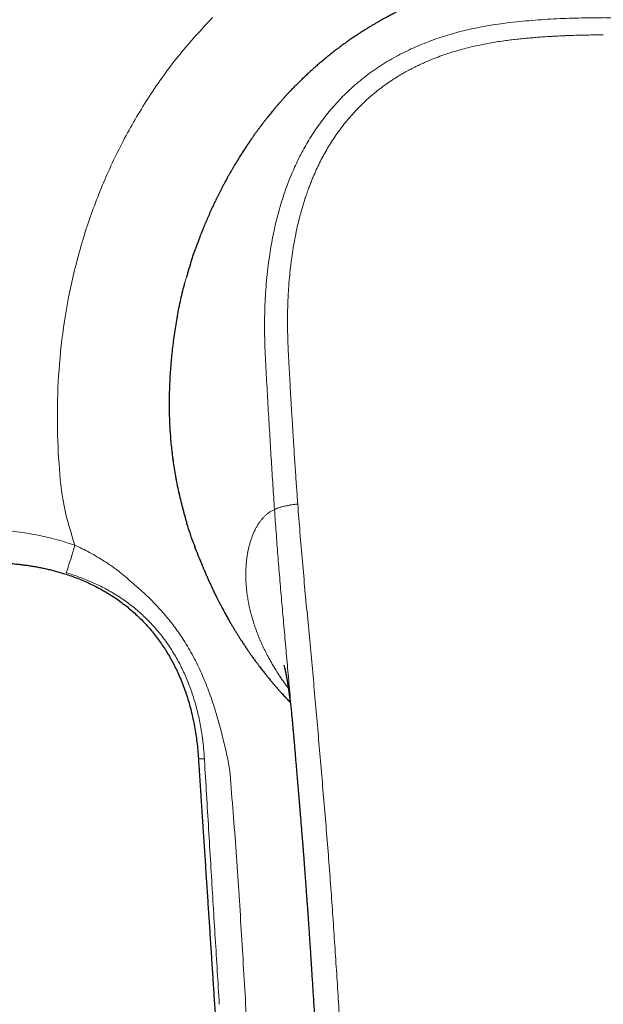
# Model space of a CAD drawing. Header units: millimetres. Extents: x 8 to 949, y 12 to 889.
# Tile 5 of 256: x 406 to 439, y 340 to 397. Entities that reach past the tile are written whole.
import ezdxf

# ---------------------------------------------------------------- set-up
doc = ezdxf.new("R2010")
doc.units = ezdxf.units.MM

msp = doc.modelspace()

# ---------------------------------------------------------------- linework, layer by layer
at = {"color": 252, "linetype": 'Continuous', "lineweight": 0}
for p, q in [((415.516, 381.79), (415.812, 382.801)), ((414.616, 374.316), (414.616, 374.31)), ((414.63, 373.849), (414.616, 374.31)), ((414.63, 373.849), (414.63, 373.855)), ((416.08, 366.665), (416.033, 366.786)), ((417.967, 354.475), (418.071, 353.945))]:
    msp.add_line(p, q, dxfattribs=at)
at = {"color": 7, "linetype": 'Continuous', "lineweight": 30}
for p, q in [((414.616, 374.316), (414.63, 373.855)), ((416.033, 366.786), (416.078, 366.665)), ((421.702, 356.183), (421.698, 356.221)), ((416.287, 354.542), (416.287, 354.541))]:
    msp.add_line(p, q, dxfattribs=at)
at = {"color": 252, "linetype": 'Continuous', "lineweight": 0}
msp.add_arc((366.89, 378.938), 44.042, 341.7846, 343.9324, dxfattribs=at)
at = {"color": 7, "linetype": 'Continuous', "lineweight": 30}
for points, knots in [([(438.15, 400.038), (438.077, 400.035), (437.92, 400.026), (437.681, 400.011), (437.44, 399.994), (437.212, 399.975), (436.999, 399.956), (436.798, 399.936), (436.611, 399.916), (436.439, 399.897), (436.282, 399.879), (436.14, 399.861), (436.014, 399.845), (435.903, 399.83), (435.806, 399.817), (435.729, 399.806), (435.668, 399.797), (435.621, 399.79), (435.581, 399.784), (435.547, 399.779), (435.519, 399.775), (435.491, 399.771), (435.457, 399.766), (435.41, 399.759), (435.351, 399.749), (435.284, 399.739), (435.214, 399.728), (435.093, 399.708), (434.918, 399.679), (434.687, 399.638), (434.439, 399.592), (434.175, 399.54), (433.893, 399.481), (433.599, 399.417), (433.295, 399.347), (433.045, 399.287), (432.854, 399.238), (432.723, 399.205), (432.59, 399.17), (432.456, 399.134), (432.32, 399.097), (432.184, 399.059), (432.059, 399.023), (431.947, 398.991), (431.851, 398.962), (431.767, 398.937), (431.695, 398.916), (431.635, 398.897), (431.587, 398.883), (431.545, 398.869), (431.5, 398.856), (431.447, 398.839), (431.384, 398.819), (431.316, 398.797), (431.225, 398.768), (431.111, 398.731), (430.971, 398.684), (430.814, 398.631), (430.643, 398.572), (430.459, 398.507), (430.27, 398.438), (430.075, 398.366), (429.877, 398.29), (429.674, 398.21), (429.44, 398.116), (429.174, 398.006), (428.875, 397.877), (428.569, 397.741), (428.316, 397.624), (428.122, 397.532), (427.994, 397.47), (427.878, 397.413), (427.772, 397.36), (427.678, 397.313), (427.596, 397.271), (427.524, 397.235), (427.464, 397.203), (427.419, 397.18), (427.387, 397.164), (427.367, 397.153), (427.35, 397.144), (427.336, 397.137), (427.325, 397.131), (427.313, 397.125), (427.295, 397.115), (427.266, 397.1), (427.23, 397.08), (427.189, 397.059), (427.148, 397.037), (427.08, 397), (426.985, 396.949), (426.864, 396.882), (426.742, 396.814), (426.613, 396.741), (426.474, 396.66), (426.325, 396.573), (426.168, 396.48), (426.003, 396.38), (425.828, 396.271), (425.643, 396.154), (425.448, 396.028), (425.244, 395.892), (425.03, 395.747), (424.807, 395.591), (424.575, 395.425), (424.337, 395.249), (424.092, 395.064), (423.841, 394.868), (423.584, 394.66), (423.338, 394.455), (423.108, 394.258), (422.9, 394.075), (422.701, 393.896), (422.513, 393.723), (422.335, 393.554), (422.167, 393.392), (422.008, 393.236), (421.847, 393.074), (421.685, 392.908), (421.525, 392.74), (421.378, 392.582), (421.244, 392.437), (421.124, 392.303), (421.016, 392.182), (420.92, 392.072), (420.836, 391.976), (420.765, 391.892), (420.71, 391.827), (420.668, 391.778), (420.636, 391.741), (420.606, 391.704), (420.574, 391.666), (420.537, 391.621), (420.48, 391.552), (420.404, 391.46), (420.313, 391.347), (420.219, 391.229), (420.123, 391.107), (420.025, 390.98), (419.926, 390.851), (419.828, 390.72), (419.729, 390.588), (419.627, 390.449), (419.52, 390.301), (419.408, 390.142), (419.289, 389.972), (419.164, 389.79), (419.034, 389.596), (418.899, 389.391), (418.754, 389.165), (418.599, 388.919), (418.471, 388.709), (418.378, 388.553), (418.322, 388.459), (418.272, 388.375), (418.23, 388.303), (418.195, 388.242), (418.166, 388.192), (418.142, 388.151), (418.123, 388.117), (418.105, 388.085), (418.085, 388.05), (418.061, 388.007), (418.031, 387.955), (417.995, 387.891), (417.953, 387.815), (417.905, 387.728), (417.851, 387.629), (417.786, 387.507), (417.71, 387.365), (417.627, 387.207), (417.546, 387.05), (417.468, 386.897), (417.394, 386.748), (417.323, 386.604), (417.246, 386.446), (417.166, 386.276), (417.081, 386.096), (417.003, 385.925), (416.929, 385.76), (416.836, 385.55), (416.725, 385.293), (416.63, 385.066), (416.57, 384.918), (416.543, 384.851), (416.518, 384.79), (416.498, 384.739), (416.483, 384.702), (416.473, 384.675), (416.462, 384.649), (416.448, 384.613), (416.428, 384.563), (416.404, 384.5), (416.374, 384.424), (416.34, 384.335), (416.304, 384.238), (416.267, 384.14), (416.23, 384.039), (416.193, 383.937), (416.155, 383.833), (416.129, 383.759), (416.116, 383.721), (416.114, 383.716)], [0, 0, 0, 0, 0.007094, 0.015458, 0.02336, 0.0308, 0.037779, 0.044409, 0.05056, 0.056232, 0.061424, 0.066136, 0.070298, 0.073998, 0.077236, 0.080013, 0.081839, 0.083435, 0.084804, 0.085945, 0.08686, 0.087684, 0.088826, 0.090484, 0.09256, 0.094957, 0.097411, 0.099909, 0.107604, 0.11569, 0.124165, 0.133681, 0.143642, 0.154045, 0.164891, 0.176179, 0.180819, 0.185529, 0.190311, 0.195163, 0.200086, 0.205081, 0.209866, 0.213798, 0.217295, 0.220356, 0.222982, 0.225172, 0.226926, 0.228282, 0.229854, 0.231859, 0.234191, 0.236721, 0.23945, 0.244138, 0.249316, 0.254984, 0.261476, 0.268326, 0.275344, 0.282531, 0.289886, 0.29741, 0.305103, 0.315956, 0.32713, 0.338625, 0.350439, 0.355705, 0.360568, 0.365013, 0.369039, 0.372647, 0.375783, 0.378515, 0.380843, 0.382767, 0.383686, 0.384472, 0.385127, 0.38565, 0.386041, 0.386381, 0.387024, 0.388129, 0.389618, 0.391176, 0.392725, 0.394264, 0.398925, 0.403495, 0.407988, 0.412764, 0.41799, 0.423671, 0.429449, 0.435637, 0.442239, 0.449256, 0.456689, 0.464539, 0.472807, 0.481493, 0.490599, 0.500124, 0.509887, 0.520055, 0.530627, 0.541604, 0.550744, 0.559646, 0.568191, 0.57638, 0.584213, 0.591691, 0.598814, 0.605583, 0.613589, 0.621038, 0.627928, 0.634263, 0.640042, 0.645268, 0.649942, 0.654066, 0.657644, 0.66068, 0.662396, 0.664025, 0.66559, 0.66714, 0.669079, 0.671499, 0.676207, 0.681162, 0.686302, 0.691629, 0.697142, 0.702843, 0.70839, 0.714104, 0.720022, 0.72636, 0.733155, 0.740408, 0.748121, 0.756295, 0.76493, 0.774028, 0.784572, 0.795679, 0.799975, 0.803849, 0.807299, 0.810325, 0.812744, 0.814799, 0.816493, 0.817826, 0.818995, 0.820479, 0.822183, 0.824284, 0.826976, 0.830125, 0.833731, 0.837795, 0.842318, 0.848745, 0.855342, 0.86175, 0.867968, 0.873995, 0.879831, 0.885476, 0.893057, 0.900262, 0.907089, 0.913538, 0.919783, 0.932028, 0.944248, 0.947016, 0.949784, 0.952358, 0.954383, 0.955904, 0.956814, 0.957619, 0.959163, 0.961241, 0.963854, 0.967001, 0.970763, 0.97489, 0.979257, 0.983877, 0.988757, 0.993907, 0.999334, 1, 1, 1, 1]), ([(415.812, 382.801), (415.822, 382.836), (415.911, 383.144), (416.022, 383.446), (416.121, 383.714)], [0, 0, 0, 0, 0.1120286, 1, 1, 1, 1]), ([(415.828, 382.861), (415.773, 382.684), (415.697, 382.44), (415.632, 382.194), (415.614, 382.126)], [0, 0, 0, 0, 0.727011, 1, 1, 1, 1]), ([(415.079, 379.869), (415.11, 380.028), (415.172, 380.349), (415.277, 380.829), (415.39, 381.31), (415.474, 381.629), (415.516, 381.79)], [0, 0, 0, 0, 0.248988, 0.498587, 0.748891, 1, 1, 1, 1]), ([(415.079, 379.869), (415.05, 379.71), (414.992, 379.391), (414.916, 378.914), (414.848, 378.439), (414.79, 377.967), (414.74, 377.497), (414.698, 377.03), (414.665, 376.567), (414.639, 376.108), (414.622, 375.652), (414.612, 375.202), (414.61, 374.755), (414.614, 374.463), (414.616, 374.316)], [0, 0, 0, 0, 0.083725, 0.1673003, 0.2507497, 0.3340959, 0.4173635, 0.500577, 0.5837599, 0.6669351, 0.7501254, 0.8333527, 0.9166376, 1, 1, 1, 1]), ([(414.63, 373.855), (414.636, 373.714), (414.648, 373.434), (414.677, 373.007), (414.714, 372.576), (414.76, 372.142), (414.815, 371.704), (414.879, 371.263), (414.951, 370.82), (415.033, 370.375), (415.124, 369.927), (415.225, 369.479), (415.335, 369.03), (415.455, 368.58), (415.546, 368.258), (415.599, 368.088), (415.605, 368.066)], [0, 0, 0, 0, 0.076137, 0.152175, 0.228141, 0.304062, 0.379962, 0.455861, 0.531782, 0.607742, 0.683765, 0.759873, 0.836088, 0.912436, 0.988942, 1, 1, 1, 1]), ([(416.033, 366.786), (415.962, 366.985), (415.821, 367.381), (415.681, 367.809), (415.614, 368.037), (415.606, 368.065)], [0, 0, 0, 0, 0.468203, 0.934458, 1, 1, 1, 1]), ([(416.349, 365.98), (416.324, 366.04), (416.229, 366.266), (416.143, 366.496), (416.08, 366.665)], [0, 0, 0, 0, 0.263848, 1, 1, 1, 1]), ([(416.347, 365.979), (416.347, 365.979), (416.348, 365.977), (416.351, 365.97), (416.356, 365.956), (416.364, 365.937), (416.373, 365.914), (416.384, 365.887), (416.397, 365.855), (416.411, 365.819), (416.427, 365.78), (416.444, 365.738), (416.462, 365.693), (416.481, 365.645), (416.502, 365.594), (416.525, 365.537), (416.551, 365.474), (416.58, 365.404), (416.612, 365.329), (416.663, 365.206), (416.734, 365.042), (416.823, 364.84), (416.9, 364.668), (416.969, 364.518), (417.029, 364.389), (417.088, 364.263), (417.145, 364.142), (417.19, 364.049), (417.222, 363.984), (417.242, 363.944), (417.26, 363.907), (417.275, 363.876), (417.287, 363.853), (417.297, 363.832), (417.309, 363.808), (417.324, 363.777), (417.345, 363.736), (417.372, 363.682), (417.405, 363.616), (417.444, 363.539), (417.488, 363.453), (417.536, 363.362), (417.611, 363.217), (417.714, 363.025), (417.844, 362.788), (417.972, 362.557), (418.092, 362.349), (418.202, 362.16), (418.302, 361.992), (418.402, 361.828), (418.499, 361.669), (418.593, 361.52), (418.68, 361.382), (418.76, 361.258), (418.833, 361.147), (418.891, 361.059), (418.936, 360.991), (418.97, 360.941), (419, 360.896), (419.028, 360.855), (419.052, 360.82), (419.07, 360.793), (419.086, 360.77), (419.103, 360.745), (419.125, 360.712), (419.154, 360.671), (419.188, 360.621), (419.229, 360.563), (419.279, 360.491), (419.338, 360.408), (419.404, 360.316), (419.47, 360.224), (419.535, 360.135), (419.597, 360.05), (419.669, 359.953), (419.748, 359.847), (419.835, 359.734), (419.92, 359.623), (420.002, 359.518), (420.081, 359.417), (420.156, 359.323), (420.227, 359.235), (420.297, 359.149), (420.355, 359.079), (420.401, 359.023), (420.436, 358.981), (420.467, 358.943), (420.493, 358.912), (420.515, 358.886), (420.539, 358.857), (420.573, 358.817), (420.614, 358.769), (420.66, 358.715), (420.71, 358.657), (420.767, 358.591), (420.827, 358.522), (420.889, 358.452), (420.951, 358.383), (421.011, 358.315), (421.112, 358.203), (421.25, 358.052), (421.408, 357.884), (421.505, 357.783), (421.542, 357.744)], [0, 0, 0, 0, 0.005038, 0.026788, 0.04735, 0.066735, 0.084953, 0.101724, 0.117398, 0.131994, 0.145533, 0.156948, 0.167539, 0.177337, 0.186385, 0.194733, 0.203168, 0.210954, 0.218376, 0.225793, 0.249129, 0.27001, 0.290943, 0.305932, 0.320813, 0.335009, 0.348465, 0.361181, 0.365551, 0.369826, 0.37396, 0.377303, 0.379652, 0.381399, 0.38381, 0.386965, 0.390864, 0.396478, 0.403148, 0.410874, 0.419658, 0.429172, 0.438615, 0.463379, 0.487371, 0.510592, 0.533044, 0.550452, 0.56737, 0.583799, 0.599741, 0.614907, 0.628595, 0.641082, 0.652365, 0.662444, 0.667955, 0.673026, 0.677655, 0.681844, 0.685547, 0.688414, 0.690089, 0.692538, 0.695846, 0.700013, 0.70504, 0.710926, 0.717673, 0.726631, 0.736309, 0.745693, 0.754744, 0.763462, 0.771847, 0.784352, 0.796034, 0.806894, 0.818238, 0.828521, 0.837896, 0.846956, 0.855758, 0.864304, 0.868712, 0.873049, 0.877252, 0.880508, 0.882566, 0.885293, 0.889363, 0.894776, 0.899882, 0.905792, 0.912505, 0.919798, 0.927005, 0.934083, 0.941031, 0.94785, 0.968444, 0.987773, 1, 1, 1, 1]), ([(404.623, 365.753), (404.626, 365.753), (404.632, 365.753), (404.645, 365.753), (404.66, 365.752), (404.676, 365.752), (404.694, 365.751), (404.714, 365.751), (404.734, 365.75), (404.754, 365.749), (404.771, 365.749), (404.789, 365.748), (404.813, 365.747), (404.847, 365.746), (404.892, 365.744), (404.94, 365.742), (404.99, 365.74), (405.04, 365.737), (405.1, 365.734), (405.17, 365.73), (405.261, 365.725), (405.364, 365.718), (405.478, 365.709), (405.602, 365.699), (405.735, 365.688), (405.878, 365.673), (406.017, 365.658), (406.155, 365.642), (406.291, 365.625), (406.426, 365.607), (406.599, 365.582), (406.811, 365.548), (407.06, 365.504), (407.316, 365.455), (407.576, 365.399), (407.84, 365.336), (408.102, 365.269), (408.361, 365.196), (408.66, 365.105), (408.996, 364.993), (409.367, 364.856), (409.729, 364.708), (410.081, 364.549), (410.424, 364.381), (410.758, 364.202), (411.083, 364.013), (411.398, 363.813), (411.706, 363.604), (412.004, 363.384), (412.293, 363.154), (412.574, 362.913), (412.845, 362.663), (413.107, 362.402), (413.36, 362.132), (413.603, 361.852), (413.837, 361.562), (414.061, 361.262), (414.274, 360.953), (414.478, 360.635), (414.671, 360.308), (414.854, 359.972), (415.027, 359.627), (415.196, 359.26), (415.359, 358.868), (415.515, 358.452), (415.657, 358.026), (415.786, 357.589), (415.901, 357.143), (416, 356.696), (416.085, 356.249), (416.156, 355.803), (416.214, 355.349), (416.258, 354.927), (416.276, 354.657), (416.284, 354.541)], [0, 0, 0, 0, 0.007502, 0.015353, 0.021023, 0.026116, 0.030602, 0.03446, 0.037682, 0.039385, 0.040883, 0.042216, 0.043427, 0.045654, 0.04788, 0.05057, 0.053503, 0.056601, 0.059741, 0.064511, 0.069056, 0.075588, 0.081792, 0.087765, 0.095564, 0.103226, 0.110833, 0.118416, 0.12598, 0.133513, 0.141004, 0.154654, 0.168247, 0.181818, 0.196351, 0.210871, 0.225358, 0.239783, 0.254109, 0.275556, 0.296687, 0.317541, 0.338154, 0.35856, 0.378789, 0.39887, 0.418828, 0.438692, 0.458487, 0.478239, 0.497969, 0.517695, 0.537434, 0.557203, 0.577018, 0.596898, 0.616857, 0.636912, 0.657078, 0.677371, 0.697804, 0.718393, 0.739152, 0.762625, 0.786353, 0.810355, 0.834649, 0.859254, 0.884185, 0.908005, 0.932139, 0.9566, 0.981398, 1, 1, 1, 1]), ([(421.179, 359.87), (421.179, 359.87), (421.179, 359.87), (421.18, 359.868), (421.181, 359.863), (421.183, 359.856), (421.186, 359.846), (421.19, 359.832), (421.196, 359.811), (421.201, 359.789), (421.205, 359.773), (421.208, 359.762), (421.212, 359.748), (421.215, 359.733), (421.219, 359.718), (421.222, 359.705), (421.225, 359.691), (421.229, 359.678), (421.232, 359.664), (421.235, 359.649), (421.24, 359.631), (421.244, 359.609), (421.249, 359.587), (421.254, 359.568), (421.257, 359.553), (421.259, 359.541), (421.262, 359.53), (421.264, 359.518), (421.267, 359.504), (421.271, 359.486), (421.277, 359.46), (421.284, 359.424), (421.292, 359.383), (421.3, 359.342), (421.309, 359.3), (421.317, 359.255), (421.327, 359.203), (421.337, 359.149), (421.345, 359.101), (421.353, 359.058), (421.359, 359.022), (421.365, 358.988), (421.37, 358.96), (421.374, 358.934), (421.379, 358.908), (421.384, 358.878), (421.39, 358.837), (421.399, 358.783), (421.41, 358.716), (421.421, 358.644), (421.433, 358.561), (421.447, 358.467), (421.462, 358.366), (421.475, 358.267), (421.488, 358.175), (421.5, 358.083), (421.513, 357.987), (421.526, 357.883), (421.54, 357.764), (421.557, 357.62), (421.576, 357.456), (421.595, 357.284), (421.613, 357.108), (421.632, 356.924), (421.652, 356.726), (421.667, 356.559), (421.679, 356.429), (421.687, 356.34), (421.693, 356.271), (421.697, 356.231), (421.698, 356.221)], [0, 0, 0, 0, 0.006492, 0.020765, 0.036037, 0.051345, 0.066073, 0.080259, 0.104593, 0.127975, 0.13502, 0.142807, 0.152072, 0.162464, 0.171759, 0.180378, 0.187875, 0.195297, 0.20265, 0.210233, 0.219186, 0.229626, 0.241222, 0.249308, 0.255892, 0.26097, 0.265033, 0.26993, 0.275842, 0.282769, 0.290529, 0.306805, 0.322447, 0.335821, 0.349139, 0.363659, 0.379734, 0.396229, 0.411895, 0.421839, 0.432048, 0.441371, 0.448919, 0.455048, 0.461741, 0.469303, 0.477735, 0.492753, 0.509332, 0.526525, 0.544324, 0.568211, 0.591259, 0.612734, 0.632337, 0.649993, 0.67094, 0.691867, 0.713147, 0.743237, 0.775069, 0.80859, 0.843821, 0.878548, 0.914163, 0.950776, 0.965457, 0.980313, 0.99535, 1, 1, 1, 1]), ([(421.702, 356.183), (421.702, 356.176), (421.704, 356.151), (421.709, 356.097), (421.715, 356.024), (421.723, 355.938), (421.731, 355.84), (421.741, 355.728), (421.752, 355.602), (421.764, 355.462), (421.777, 355.309), (421.791, 355.143), (421.806, 354.963), (421.826, 354.723), (421.85, 354.431), (421.879, 354.098), (421.906, 353.779), (421.931, 353.474), (421.956, 353.183), (421.98, 352.907), (422.002, 352.644), (422.02, 352.433), (422.034, 352.268), (422.044, 352.148), (422.054, 352.034), (422.062, 351.93), (422.07, 351.839), (422.076, 351.765), (422.081, 351.705), (422.085, 351.659), (422.088, 351.623), (422.091, 351.592), (422.094, 351.554), (422.098, 351.502), (422.104, 351.432), (422.112, 351.34), (422.121, 351.227), (422.132, 351.093), (422.144, 350.949), (422.157, 350.792), (422.171, 350.623), (422.186, 350.441), (422.202, 350.248), (422.218, 350.043), (422.235, 349.827), (422.253, 349.6), (422.276, 349.312), (422.302, 348.974), (422.331, 348.596), (422.358, 348.236), (422.384, 347.895), (422.408, 347.572), (422.43, 347.269), (422.448, 347.027), (422.461, 346.841), (422.471, 346.707), (422.48, 346.578), (422.489, 346.452), (422.499, 346.324), (422.509, 346.178), (422.521, 346.008), (422.535, 345.813), (422.55, 345.6), (422.566, 345.368), (422.583, 345.116), (422.602, 344.844), (422.621, 344.554), (422.642, 344.245), (422.664, 343.92), (422.686, 343.578), (422.71, 343.22), (422.734, 342.845), (422.76, 342.449), (422.786, 342.031), (422.814, 341.592), (422.843, 341.135), (422.873, 340.658), (422.904, 340.163), (422.932, 339.708), (422.95, 339.419), (422.957, 339.3)], [0, 0, 0, 0, 0.001525, 0.005318, 0.01012, 0.01523, 0.021159, 0.027911, 0.03549, 0.0439, 0.052969, 0.062843, 0.073521, 0.084999, 0.105592, 0.125346, 0.144261, 0.162337, 0.179574, 0.195972, 0.211531, 0.226252, 0.233629, 0.240775, 0.247653, 0.253844, 0.259238, 0.263834, 0.267132, 0.269846, 0.271977, 0.273578, 0.275445, 0.278694, 0.282855, 0.287809, 0.29506, 0.302969, 0.311533, 0.320754, 0.33084, 0.341607, 0.353057, 0.365189, 0.378003, 0.391498, 0.405525, 0.429076, 0.451505, 0.472816, 0.493008, 0.512084, 0.530043, 0.546886, 0.555098, 0.563017, 0.570642, 0.577973, 0.585319, 0.593392, 0.603876, 0.615411, 0.627996, 0.641631, 0.656595, 0.672649, 0.689794, 0.70803, 0.727359, 0.747406, 0.768508, 0.790665, 0.813879, 0.838657, 0.864537, 0.89152, 0.919607, 0.9488, 0.9791, 1, 1, 1, 1]), ([(416.285, 354.541), (416.304, 354.238), (416.35, 353.541), (416.421, 352.455), (416.498, 351.288), (416.573, 350.143), (416.646, 349.02), (416.718, 347.919), (416.789, 346.832), (416.86, 345.753), (416.93, 344.682), (416.999, 343.619), (417.068, 342.571), (417.135, 341.539), (417.202, 340.522), (417.267, 339.52), (417.332, 338.534), (417.395, 337.564), (417.458, 336.608), (417.519, 335.669), (417.58, 334.744), (417.639, 333.835), (417.697, 332.941), (417.757, 332.035), (417.817, 331.116), (417.877, 330.186), (417.937, 329.275), (417.995, 328.383), (418.05, 327.535), (418.103, 326.731), (418.152, 325.97), (418.201, 325.224), (418.249, 324.494), (418.295, 323.783), (418.34, 323.091), (418.384, 322.418), (418.427, 321.76), (418.469, 321.113), (418.511, 320.476), (418.552, 319.851), (418.591, 319.241), (418.63, 318.646), (418.668, 318.066), (418.705, 317.502), (418.741, 316.954), (418.775, 316.421), (418.809, 315.903), (418.842, 315.4), (418.874, 314.913), (418.904, 314.442), (418.934, 313.986), (418.964, 313.531), (418.993, 313.079), (419.022, 312.63), (419.05, 312.201), (419.077, 311.789), (419.102, 311.409), (419.125, 311.057), (419.146, 310.733), (419.166, 310.425), (419.185, 310.132), (419.203, 309.854), (419.22, 309.591), (419.236, 309.344), (419.252, 309.108), (419.266, 308.885), (419.28, 308.675), (419.293, 308.479), (419.305, 308.296), (419.316, 308.124), (419.327, 307.957), (419.337, 307.795), (419.347, 307.64), (419.356, 307.499), (419.365, 307.373), (419.372, 307.261), (419.378, 307.174), (419.382, 307.108), (419.385, 307.058), (419.389, 307.001), (419.393, 306.929), (419.399, 306.839), (419.407, 306.729), (419.415, 306.599), (419.425, 306.451), (419.436, 306.283), (419.447, 306.103), (419.46, 305.913), (419.473, 305.714), (419.486, 305.499), (419.501, 305.269), (419.517, 305.023), (419.534, 304.762), (419.553, 304.475), (419.573, 304.162), (419.596, 303.821), (419.619, 303.462), (419.644, 303.084), (419.669, 302.687), (419.696, 302.271), (419.725, 301.837), (419.754, 301.384), (419.785, 300.913), (419.816, 300.426), (419.849, 299.923), (419.883, 299.405), (419.917, 298.87), (419.952, 298.33), (419.988, 297.788), (420.023, 297.244), (420.059, 296.684), (420.097, 296.109), (420.135, 295.519), (420.174, 294.913), (420.216, 294.27), (420.26, 293.59), (420.307, 292.87), (420.355, 292.131), (420.404, 291.374), (420.454, 290.598), (420.506, 289.803), (420.558, 288.99), (420.612, 288.157), (420.667, 287.307), (420.723, 286.443), (420.78, 285.565), (420.838, 284.675), (420.896, 283.767), (420.936, 283.156), (420.956, 282.847)], [0, 0, 0, 0, 0.012677, 0.029173, 0.045455, 0.061523, 0.077095, 0.092461, 0.10762, 0.122573, 0.137617, 0.152447, 0.167062, 0.181462, 0.195647, 0.209617, 0.223372, 0.236912, 0.250237, 0.263347, 0.276242, 0.288922, 0.301388, 0.313638, 0.326865, 0.339832, 0.35254, 0.364987, 0.377174, 0.388004, 0.39862, 0.409023, 0.419211, 0.429185, 0.438774, 0.448155, 0.457331, 0.4663, 0.47524, 0.483965, 0.492474, 0.50077, 0.50885, 0.516716, 0.524366, 0.531802, 0.539023, 0.54603, 0.552821, 0.559398, 0.56576, 0.571908, 0.578422, 0.584676, 0.59067, 0.596405, 0.601879, 0.606604, 0.611117, 0.615417, 0.619505, 0.623381, 0.627045, 0.630496, 0.633735, 0.6369, 0.639833, 0.642545, 0.645095, 0.647491, 0.649733, 0.652093, 0.654254, 0.656216, 0.657978, 0.659542, 0.660906, 0.661629, 0.662281, 0.663012, 0.664011, 0.665278, 0.666814, 0.668618, 0.670691, 0.673032, 0.675641, 0.678207, 0.680989, 0.683985, 0.687198, 0.690625, 0.694269, 0.698127, 0.70262, 0.707374, 0.712389, 0.717664, 0.7232, 0.728996, 0.735054, 0.741371, 0.74795, 0.754789, 0.761759, 0.768981, 0.776454, 0.784178, 0.791552, 0.799142, 0.806946, 0.814966, 0.823201, 0.831652, 0.840317, 0.850098, 0.86014, 0.870442, 0.881004, 0.891827, 0.90291, 0.914253, 0.925857, 0.937722, 0.949846, 0.962008, 0.974421, 0.987085, 1, 1, 1, 1])]:
    msp.add_open_spline(points, degree=3, knots=knots, dxfattribs=at)
at = {"color": 252, "linetype": 'Continuous', "lineweight": 0}
for points, knots in [([(409.212, 366.749), (408.981, 367.497), (408.511, 369.015), (408.279, 371.484), (408.178, 374.082), (408.275, 376.808), (408.579, 379.578), (409.116, 382.334), (409.884, 385.044), (410.884, 387.683), (412.108, 390.223), (413.55, 392.636), (415.19, 394.914), (416.457, 396.285), (417.09, 396.971)], [0, 0, 0, 0, 0.072429, 0.146932, 0.227285, 0.311611, 0.397419, 0.483312, 0.56948, 0.656042, 0.742474, 0.828431, 0.914225, 1, 1, 1, 1]), ([(439.458, 396.96), (439.22, 396.96), (438.745, 396.958), (438.034, 396.945), (437.324, 396.923), (436.616, 396.89), (435.907, 396.846), (435.195, 396.791), (434.479, 396.724), (433.787, 396.644), (433.12, 396.549), (432.479, 396.438), (431.835, 396.305), (431.237, 396.16), (430.687, 396.007), (430.186, 395.851), (429.69, 395.681), (429.194, 395.492), (428.698, 395.284), (428.203, 395.054), (427.714, 394.805), (427.233, 394.537), (426.762, 394.248), (426.303, 393.94), (425.86, 393.613), (425.432, 393.27), (425.02, 392.911), (424.634, 392.544), (424.272, 392.17), (423.934, 391.79), (423.609, 391.398), (423.3, 390.993), (423.007, 390.579), (422.736, 390.164), (422.486, 389.751), (422.256, 389.341), (422.04, 388.925), (421.839, 388.505), (421.634, 388.041), (421.428, 387.532), (421.227, 386.978), (421.045, 386.421), (420.882, 385.864), (420.738, 385.311), (420.612, 384.762), (420.503, 384.219), (420.407, 383.676), (420.317, 383.081), (420.236, 382.433), (420.168, 381.734), (420.118, 381.036), (420.086, 380.339), (420.07, 379.641), (420.071, 378.943), (420.087, 378.221), (420.117, 377.48), (420.159, 376.722), (420.201, 375.969), (420.243, 375.217), (420.286, 374.463), (420.33, 373.709), (420.388, 372.743), (420.46, 371.567), (420.547, 370.177), (420.609, 369.248), (420.641, 368.783)], [0, 0, 0, 0, 0.017166, 0.034321, 0.051415, 0.068477, 0.085567, 0.102744, 0.120062, 0.13754, 0.153067, 0.168748, 0.184603, 0.2006, 0.213233, 0.225892, 0.238554, 0.251219, 0.264336, 0.277521, 0.290804, 0.304169, 0.317578, 0.330994, 0.344393, 0.357749, 0.371053, 0.384337, 0.396746, 0.409192, 0.421678, 0.434177, 0.446659, 0.459096, 0.470752, 0.48234, 0.493877, 0.505383, 0.516874, 0.531501, 0.546115, 0.560662, 0.575081, 0.589336, 0.603202, 0.616962, 0.630642, 0.644249, 0.661817, 0.679273, 0.696633, 0.713949, 0.731276, 0.74863, 0.765904, 0.784996, 0.803808, 0.822475, 0.841107, 0.859777, 0.878471, 0.897161, 0.931399, 0.96563, 1, 1, 1, 1]), ([(439.458, 396.963), (439.81, 396.961), (440.515, 396.957), (441.574, 396.923), (442.515, 396.875), (443.339, 396.821), (443.849, 396.779), (444.166, 396.749), (444.29, 396.737), (444.414, 396.724), (444.526, 396.713), (444.655, 396.699), (444.806, 396.682), (445.022, 396.655), (445.282, 396.622), (445.586, 396.579), (445.908, 396.529), (446.246, 396.471), (446.6, 396.404), (446.969, 396.327), (447.358, 396.238), (447.766, 396.136), (448.192, 396.018), (448.58, 395.899), (448.927, 395.784), (449.15, 395.706), (449.296, 395.652), (449.365, 395.626), (449.435, 395.6), (449.505, 395.574), (449.574, 395.547), (449.645, 395.519), (449.836, 395.443), (450.142, 395.315), (450.552, 395.13), (450.938, 394.941), (451.302, 394.75), (451.641, 394.559), (451.957, 394.37), (452.25, 394.183), (452.522, 393.999), (452.777, 393.819), (453.014, 393.642), (453.233, 393.471), (453.434, 393.308), (453.617, 393.153), (453.788, 393.003), (453.947, 392.859), (454.087, 392.728), (454.187, 392.631), (454.241, 392.579), (454.259, 392.56), (454.265, 392.554), (454.271, 392.549), (454.276, 392.543), (454.282, 392.538), (454.386, 392.435), (454.581, 392.235), (454.855, 391.935), (455.109, 391.64), (455.342, 391.353), (455.556, 391.074), (455.75, 390.806), (455.928, 390.549), (456.095, 390.296), (456.272, 390.013), (456.462, 389.694), (456.661, 389.336), (456.812, 389.046), (456.921, 388.826), (456.992, 388.679), (457.062, 388.53), (457.13, 388.381), (457.197, 388.231), (457.31, 387.968), (457.465, 387.589), (457.652, 387.084), (457.827, 386.561), (457.989, 386.022), (458.125, 385.517), (458.238, 385.05), (458.332, 384.624), (458.427, 384.141), (458.502, 383.713), (458.547, 383.419), (458.563, 383.312), (458.568, 383.282), (458.572, 383.253), (458.576, 383.223), (458.581, 383.193), (458.585, 383.163), (458.598, 383.072), (458.619, 382.913), (458.648, 382.68), (458.678, 382.427), (458.706, 382.155), (458.734, 381.864), (458.759, 381.554), (458.783, 381.224), (458.803, 380.89), (458.818, 380.554), (458.831, 380.215), (458.839, 379.862), (458.844, 379.51), (458.845, 379.159), (458.842, 378.826), (458.837, 378.591), (458.834, 378.458), (458.833, 378.416), (458.832, 378.373), (458.831, 378.331), (458.829, 378.288), (458.82, 377.982), (458.795, 377.413), (458.757, 376.721), (458.733, 376.288), (458.723, 376.116), (458.72, 376.062), (458.717, 376.008), (458.714, 375.954), (458.711, 375.904), (458.707, 375.829), (458.701, 375.726), (458.693, 375.587), (458.683, 375.417), (458.672, 375.211), (458.658, 374.966), (458.643, 374.701), (458.626, 374.413), (458.612, 374.167), (458.601, 373.968), (458.592, 373.822), (458.583, 373.671), (458.575, 373.53), (458.56, 373.286), (458.528, 372.741), (458.476, 371.887), (458.41, 370.842), (458.344, 369.809), (458.298, 369.123), (458.275, 368.783)], [0, 0, 0, 0, 0.0254215, 0.0509438, 0.0765713, 0.0935449, 0.1105681, 0.1135694, 0.1165723, 0.1195766, 0.1225708, 0.1246871, 0.1289902, 0.1334871, 0.1404773, 0.1478894, 0.1557238, 0.1639812, 0.1726613, 0.1817635, 0.1912876, 0.2015045, 0.2121667, 0.2232746, 0.2308497, 0.2386185, 0.2403891, 0.2421695, 0.2439597, 0.2457596, 0.2475693, 0.2493888, 0.251218, 0.2625409, 0.2734061, 0.2838118, 0.2937572, 0.3032424, 0.3121108, 0.3205369, 0.3285207, 0.3360622, 0.3432863, 0.3500518, 0.3563587, 0.362207, 0.3675969, 0.3729965, 0.3778418, 0.3816472, 0.3831857, 0.383381, 0.3835749, 0.3837674, 0.3839584, 0.384148, 0.3843362, 0.3947048, 0.4046447, 0.414156, 0.4232388, 0.4318939, 0.4399789, 0.4476525, 0.4549148, 0.4623378, 0.4723243, 0.482399, 0.492563, 0.4965808, 0.5006125, 0.5046581, 0.5087176, 0.512791, 0.5168784, 0.5299005, 0.5432344, 0.556882, 0.5708438, 0.5851194, 0.5957882, 0.6066265, 0.6176346, 0.6324238, 0.6390245, 0.639769, 0.6405142, 0.6412601, 0.6420068, 0.6427541, 0.6435022, 0.644251, 0.6496204, 0.6554624, 0.6617773, 0.6685653, 0.6758269, 0.6835623, 0.691772, 0.7004561, 0.7084906, 0.7168928, 0.7256623, 0.7347988, 0.7431426, 0.7517708, 0.7595993, 0.7606408, 0.7616861, 0.7627352, 0.7637881, 0.7648448, 0.7659053, 0.7865795, 0.8072682, 0.8174682, 0.8188041, 0.82014, 0.821476, 0.8228121, 0.8241482, 0.8252314, 0.8283917, 0.8318342, 0.8355589, 0.841093, 0.8471521, 0.8537362, 0.8608455, 0.86848, 0.8720056, 0.8756329, 0.8793619, 0.8831803, 0.8860941, 0.8975047, 0.9235946, 0.9493738, 0.9748419, 1, 1, 1, 1]), ([(439.458, 395.977), (439.299, 395.976), (438.986, 395.975), (438.525, 395.968), (438.083, 395.959), (437.764, 395.95), (437.562, 395.943), (437.472, 395.94), (437.383, 395.936), (437.294, 395.933), (437.207, 395.929), (437.12, 395.925), (437.033, 395.921), (436.869, 395.913), (436.629, 395.901), (436.302, 395.881), (435.963, 395.858), (435.614, 395.832), (435.271, 395.803), (434.935, 395.772), (434.592, 395.737), (434.238, 395.697), (433.855, 395.648), (433.458, 395.591), (433.055, 395.525), (432.665, 395.454), (432.282, 395.376), (431.892, 395.287), (431.47, 395.181), (431.023, 395.055), (430.561, 394.91), (430.111, 394.753), (429.717, 394.601), (429.376, 394.46), (429.087, 394.332), (428.803, 394.198), (428.525, 394.059), (428.252, 393.915), (427.985, 393.765), (427.72, 393.608), (427.429, 393.426), (427.115, 393.215), (426.78, 392.973), (426.455, 392.72), (426.14, 392.456), (425.837, 392.184), (425.533, 391.891), (425.229, 391.575), (424.925, 391.233), (424.632, 390.878), (424.354, 390.512), (424.091, 390.139), (423.849, 389.767), (423.626, 389.396), (423.417, 389.023), (423.218, 388.64), (423.031, 388.247), (422.895, 387.94), (422.805, 387.724), (422.755, 387.602), (422.706, 387.479), (422.658, 387.355), (422.611, 387.23), (422.544, 387.047), (422.458, 386.805), (422.351, 386.481), (422.243, 386.132), (422.137, 385.756), (422.026, 385.33), (421.914, 384.851), (421.804, 384.317), (421.707, 383.77), (421.645, 383.363), (421.609, 383.101), (421.594, 382.987), (421.58, 382.873), (421.566, 382.758), (421.552, 382.643), (421.539, 382.527), (421.508, 382.236), (421.476, 381.885), (421.446, 381.475), (421.428, 381.181), (421.413, 380.893), (421.399, 380.537), (421.387, 380.109), (421.383, 379.596), (421.388, 379.07), (421.397, 378.694), (421.404, 378.473), (421.406, 378.409), (421.409, 378.344), (421.411, 378.277), (421.414, 378.209), (421.417, 378.139), (421.422, 378.024), (421.429, 377.859), (421.44, 377.632), (421.449, 377.465), (421.454, 377.367), (421.455, 377.352), (421.455, 377.344), (421.456, 377.335), (421.456, 377.325), (421.457, 377.314), (421.458, 377.287), (421.461, 377.24), (421.465, 377.169), (421.469, 377.085), (421.475, 376.99), (421.481, 376.883), (421.487, 376.764), (421.494, 376.638), (421.502, 376.506), (421.507, 376.4), (421.512, 376.316), (421.515, 376.259), (421.518, 376.205), (421.531, 375.974), (421.556, 375.543), (421.592, 374.913), (421.62, 374.435), (421.639, 374.128), (421.647, 373.988), (421.656, 373.841), (421.666, 373.686), (421.676, 373.522), (421.686, 373.359), (421.704, 373.062), (421.731, 372.636), (421.766, 372.086), (421.801, 371.551), (421.836, 371.032), (421.87, 370.528), (421.904, 370.041), (421.938, 369.568), (421.96, 369.258), (421.971, 369.106)], [0, 0, 0, 0, 0.0121174, 0.0237825, 0.0349959, 0.0457584, 0.0480657, 0.0503512, 0.0526149, 0.0548569, 0.0570771, 0.0592755, 0.0614523, 0.0637342, 0.0717546, 0.0796605, 0.0886848, 0.0975562, 0.1062753, 0.114843, 0.12326, 0.1324983, 0.141917, 0.1526043, 0.1629708, 0.1730205, 0.1827579, 0.192731, 0.2034276, 0.2158684, 0.228141, 0.2402575, 0.2522305, 0.2603502, 0.2683999, 0.2763839, 0.2843067, 0.2921729, 0.2999871, 0.3077837, 0.3157285, 0.3263017, 0.3368646, 0.3474307, 0.358013, 0.368462, 0.3788781, 0.390596, 0.4023862, 0.4142662, 0.4262529, 0.4381162, 0.4497174, 0.4607392, 0.4718538, 0.4830722, 0.494405, 0.5058627, 0.5092916, 0.512733, 0.5161873, 0.5196546, 0.5231352, 0.5266294, 0.5349204, 0.5432906, 0.5533626, 0.5635555, 0.573874, 0.5878974, 0.6021637, 0.6166822, 0.631462, 0.6344624, 0.6374709, 0.6404877, 0.6435127, 0.6465462, 0.649588, 0.6526384, 0.6695696, 0.6772147, 0.6849142, 0.6926691, 0.6998434, 0.7128923, 0.7262898, 0.7400395, 0.7541445, 0.7557623, 0.7574223, 0.7591245, 0.7608689, 0.7626554, 0.7644842, 0.7663552, 0.771718, 0.7773997, 0.7841419, 0.7848588, 0.7850611, 0.7852843, 0.7855283, 0.7857931, 0.7860788, 0.7863853, 0.7878868, 0.7897501, 0.7919752, 0.7944366, 0.7972274, 0.8003477, 0.8037974, 0.8071055, 0.8106685, 0.812138, 0.8136469, 0.815195, 0.8162999, 0.831795, 0.8489428, 0.8656016, 0.8692742, 0.8729222, 0.8765456, 0.8807772, 0.8850679, 0.8893259, 0.8935513, 0.9082927, 0.922623, 0.9365429, 0.9500528, 0.963153, 0.975844, 0.9881262, 1, 1, 1, 1]), ([(414.616, 374.31), (414.614, 374.457), (414.61, 374.75), (414.612, 375.197), (414.622, 375.648), (414.639, 376.104), (414.665, 376.564), (414.698, 377.028), (414.74, 377.495), (414.79, 377.965), (414.848, 378.438), (414.916, 378.913), (414.992, 379.39), (415.05, 379.709), (415.079, 379.869)], [0, 0, 0, 0, 0.083381, 0.166684, 0.249929, 0.333135, 0.416323, 0.499515, 0.582731, 0.665995, 0.749328, 0.832757, 0.916305, 1, 1, 1, 1]), ([(415.606, 368.065), (415.555, 368.237), (415.445, 368.607), (415.297, 369.178), (415.156, 369.776), (415.024, 370.412), (414.905, 371.083), (414.802, 371.789), (414.722, 372.486), (414.662, 373.175), (414.641, 373.624), (414.63, 373.849)], [0, 0, 0, 0, 0.087707, 0.189518, 0.291086, 0.392468, 0.513956, 0.635355, 0.756761, 0.878275, 1, 1, 1, 1]), ([(421.971, 369.106), (421.945, 369.104), (421.889, 369.099), (421.8, 369.09), (421.703, 369.077), (421.598, 369.062), (421.487, 369.043), (421.373, 369.022), (421.261, 368.998), (421.153, 368.973), (421.051, 368.947), (420.957, 368.92), (420.873, 368.894), (420.8, 368.868), (420.741, 368.843), (420.696, 368.821), (420.663, 368.801), (420.648, 368.789), (420.641, 368.783)], [0, 0, 0, 0, 0.044393, 0.09297, 0.148081, 0.210218, 0.278392, 0.350716, 0.425103, 0.499975, 0.574812, 0.649103, 0.721299, 0.789348, 0.851412, 0.906547, 0.955287, 1, 1, 1, 1]), ([(421.971, 369.106), (422.013, 368.559), (422.096, 367.465), (422.235, 365.822), (422.384, 364.179), (422.539, 362.534), (422.695, 360.897), (422.846, 359.268), (422.992, 357.647), (423.132, 356.023), (423.272, 354.387), (423.414, 352.74), (423.556, 351.081), (423.691, 349.42), (423.818, 347.757), (423.938, 346.102), (424.051, 344.455), (424.159, 342.816), (424.264, 341.177), (424.332, 340.083), (424.366, 339.536)], [0, 0, 0, 0, 0.056011, 0.112011, 0.168004, 0.223993, 0.279979, 0.334963, 0.389948, 0.444935, 0.499928, 0.55593, 0.611939, 0.667953, 0.723968, 0.779981, 0.834987, 0.889989, 0.944992, 1, 1, 1, 1]), ([(420.641, 368.783), (420.596, 368.765), (420.508, 368.729), (420.379, 368.656), (420.253, 368.569), (420.131, 368.467), (420.014, 368.352), (419.903, 368.224), (419.796, 368.084), (419.694, 367.932), (419.597, 367.767), (419.505, 367.589), (419.419, 367.399), (419.339, 367.197), (419.267, 366.983), (419.203, 366.761), (419.146, 366.53), (419.099, 366.29), (419.059, 366.041), (419.029, 365.782), (419.008, 365.512), (418.997, 365.231), (418.996, 364.943), (419.006, 364.646), (419.028, 364.345), (419.061, 364.038), (419.105, 363.727), (419.161, 363.411), (419.23, 363.087), (419.313, 362.757), (419.409, 362.421), (419.52, 362.081), (419.644, 361.739), (419.782, 361.395), (419.933, 361.052), (420.096, 360.71), (420.272, 360.367), (420.464, 360.022), (420.67, 359.675), (420.891, 359.327), (421.126, 358.981), (421.307, 358.726), (421.414, 358.588), (421.433, 358.563)], [0, 0, 0, 0, 0.025044, 0.050087, 0.075128, 0.100169, 0.125211, 0.149809, 0.174409, 0.199011, 0.223612, 0.24866, 0.273708, 0.298754, 0.323799, 0.348842, 0.373437, 0.39803, 0.422622, 0.447214, 0.472254, 0.497297, 0.52234, 0.547384, 0.572429, 0.597027, 0.621627, 0.646227, 0.670824, 0.695866, 0.720906, 0.745946, 0.770987, 0.796031, 0.820628, 0.845227, 0.869827, 0.894429, 0.919476, 0.944521, 0.969561, 0.994597, 1, 1, 1, 1]), ([(421.698, 356.221), (421.682, 356.41), (421.626, 357.059), (421.53, 358.166), (421.408, 359.541), (421.285, 360.916), (421.165, 362.264), (421.048, 363.588), (420.937, 364.886), (420.831, 366.184), (420.732, 367.484), (420.671, 368.349), (420.641, 368.783)], [0, 0, 0, 0, 0.044865, 0.154061, 0.263147, 0.372294, 0.481673, 0.585035, 0.688555, 0.792179, 0.895963, 1, 1, 1, 1]), ([(404.888, 367.624), (405.28, 367.591), (406.04, 367.526), (407.14, 367.315), (408.196, 367.082), (408.873, 366.86), (409.211, 366.749)], [0, 0, 0, 0, 0.266834, 0.516734, 0.75875, 1, 1, 1, 1]), ([(409.211, 366.749), (409.354, 366.683), (409.641, 366.551), (410.064, 366.331), (410.483, 366.094), (410.898, 365.838), (411.309, 365.566), (411.577, 365.372), (411.711, 365.274)], [0, 0, 0, 0, 0.162198, 0.325929, 0.491408, 0.658815, 0.828303, 1, 1, 1, 1]), ([(411.205, 364.125), (411.094, 364.187), (410.871, 364.311), (410.529, 364.482), (410.181, 364.642), (409.826, 364.791), (409.465, 364.929), (409.098, 365.057), (408.85, 365.133), (408.725, 365.171)], [0, 0, 0, 0, 0.141985, 0.28398, 0.426143, 0.56864, 0.711647, 0.855361, 1, 1, 1, 1]), ([(411.712, 365.274), (411.962, 365.062), (412.448, 364.649), (413.153, 364.033), (413.805, 363.402), (414.403, 362.736), (414.955, 362.037), (415.492, 361.258), (415.999, 360.387), (416.47, 359.42), (416.881, 358.412), (417.239, 357.371), (417.436, 356.659), (417.535, 356.302)], [0, 0, 0, 0, 0.0901732, 0.1750933, 0.25744, 0.3393881, 0.4209936, 0.5019899, 0.599221, 0.6976208, 0.7972769, 0.8981303, 1, 1, 1, 1]), ([(416.443, 356.19), (416.392, 356.469), (416.289, 357.024), (416.071, 357.84), (415.807, 358.633), (415.492, 359.4), (415.127, 360.136), (414.71, 360.837), (414.241, 361.499), (413.723, 362.122), (413.159, 362.699), (412.55, 363.227), (411.901, 363.709), (411.438, 363.986), (411.205, 364.125)], [0, 0, 0, 0, 0.086406, 0.17215, 0.257137, 0.341307, 0.424647, 0.507196, 0.589487, 0.671766, 0.753701, 0.835271, 0.917117, 1, 1, 1, 1]), ([(416.629, 354.519), (416.626, 354.573), (416.619, 354.683), (416.607, 354.848), (416.593, 355.016), (416.577, 355.185), (416.557, 355.377), (416.54, 355.519), (416.529, 355.611), (416.526, 355.634), (416.523, 355.658), (416.52, 355.681), (416.516, 355.704), (416.513, 355.727), (416.51, 355.751), (416.506, 355.777), (416.502, 355.812), (416.495, 355.861), (416.486, 355.923), (416.474, 356), (416.46, 356.09), (416.449, 356.155), (416.443, 356.19)], [0, 0, 0, 0, 0.097247, 0.195887, 0.295899, 0.397262, 0.499956, 0.638695, 0.652493, 0.666322, 0.680181, 0.694071, 0.707991, 0.721941, 0.735921, 0.749932, 0.770136, 0.79899, 0.836457, 0.882488, 0.937026, 1, 1, 1, 1]), ([(417.535, 356.302), (417.571, 356.156), (417.646, 355.858), (417.758, 355.406), (417.868, 354.943), (417.934, 354.631), (417.967, 354.475)], [0, 0, 0, 0, 0.2400466, 0.4903853, 0.7455108, 1, 1, 1, 1]), ([(416.287, 354.541), (416.286, 354.541), (416.283, 354.537), (416.302, 354.532), (416.344, 354.526), (416.413, 354.522), (416.504, 354.521), (416.588, 354.519), (416.629, 354.519)], [0, 0, 0, 0, 0.031234, 0.226217, 0.420244, 0.613144, 0.805691, 1, 1, 1, 1]), ([(416.662, 353.964), (416.656, 354.068), (416.645, 354.252), (416.634, 354.437), (416.629, 354.518)], [0, 0, 0, 0, 0.559999, 1, 1, 1, 1]), ([(417.481, 340.456), (417.442, 341.086), (417.365, 342.348), (417.249, 344.24), (417.133, 346.131), (417.016, 348.053), (416.898, 350.004), (416.78, 351.984), (416.701, 353.304), (416.662, 353.964)], [0, 0, 0, 0, 0.140002, 0.280005, 0.420007, 0.560007, 0.70667, 0.853335, 1, 1, 1, 1]), ([(418.071, 353.945), (418.193, 352.452), (418.437, 349.469), (418.725, 344.979), (418.9, 341.983), (418.988, 340.481)], [0, 0, 0, 0, 0.333021, 0.665762, 1, 1, 1, 1]), ([(418.988, 340.481), (419.383, 334.079), (420.173, 321.276), (421.362, 302.072), (422.16, 289.27), (422.56, 282.868)], [0, 0, 0, 0, 0.333333, 0.666666, 1, 1, 1, 1])]:
    msp.add_open_spline(points, degree=3, knots=knots, dxfattribs=at)

doc.saveas('drawing.dxf')
